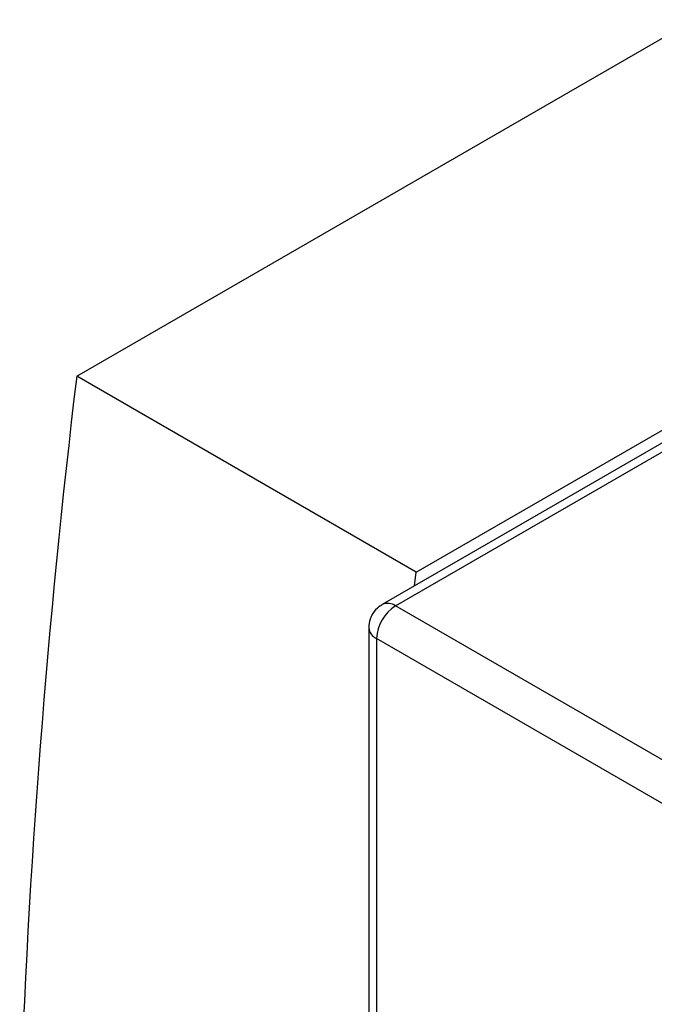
# Model space of a CAD drawing. Header units: millimetres. Extents: x 0 to 432, y 0 to 279.
# Tile 19 of 22: x 317 to 329, y 221 to 239. Entities that reach past the tile are written whole.
import ezdxf

# ---------------------------------------------------------------- set-up
doc = ezdxf.new("R2010")
doc.units = ezdxf.units.MM

msp = doc.modelspace()

# ---------------------------------------------------------------- linework, layer by layer
for p, q in [((318.155, 232.4), (329.736, 239.086)), ((336.59, 235.456), (323.88, 228.118)), ((324.13, 228.094), (336.737, 235.371)), ((324.519, 228.726), (336.1, 235.412)), ((324.519, 228.726), (318.155, 232.4)), ((324.489, 228.47), (324.519, 228.726)), ((330.467, 224.436), (324.13, 228.094)), ((323.63, 227.685), (323.63, 217.755)), ((323.777, 227.481), (323.777, 217.551)), ((330.417, 223.648), (323.777, 227.481))]:
    msp.add_line(p, q)
for centre, radius, start, end in [((478.37, 213.082), 161.375, 173.12448, 178.07078), ((324.544, 227.446), 0.768, 122.6054, 177.3949), ((323.984, 227.889), 0.252, 54.4176, 113.9078), ((323.88, 227.71), 0.251, 185.6974, 245.6259)]:
    msp.add_arc(centre, radius, start, end)
msp.add_open_spline([(323.884, 228.114), (323.852, 228.095), (323.767, 228.046), (323.697, 227.944), (323.642, 227.818), (323.635, 227.74), (323.63, 227.685)], degree=3, knots=[0, 0, 0, 0, 0.213362, 0.558334, 0.68709, 1, 1, 1, 1])

doc.saveas('drawing.dxf')
